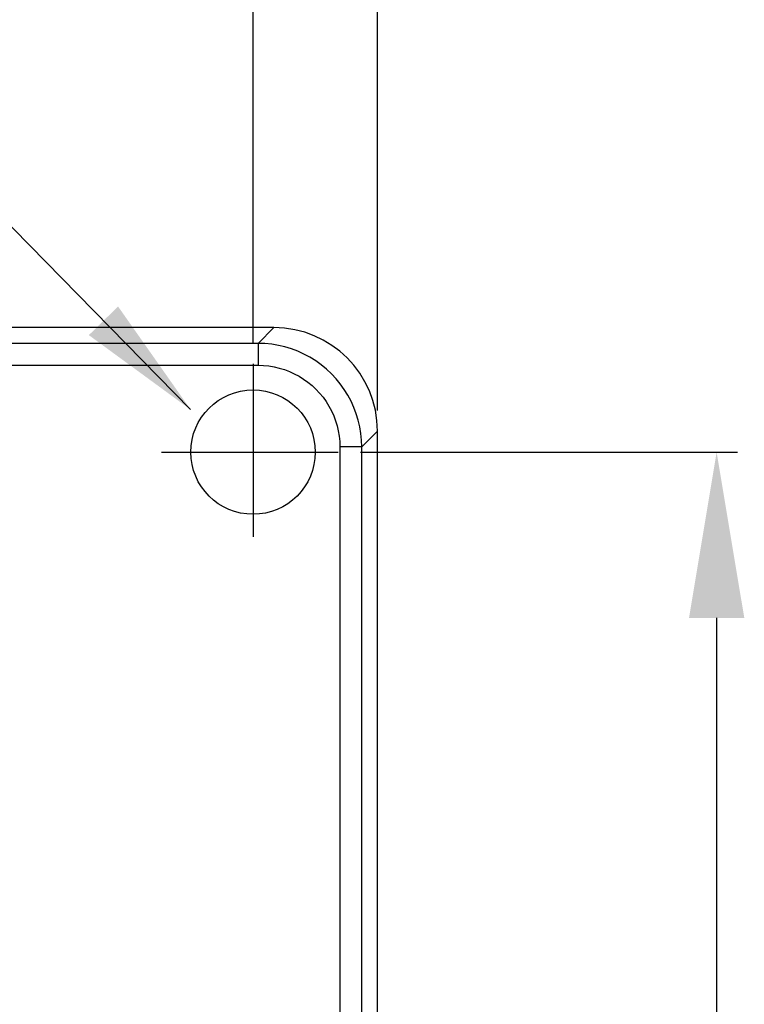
# Model space of a CAD drawing. Extents: x 12123 to 12493, y -1513 to -1171.
# Tile 22 of 33: x 12209 to 12243, y -1253 to -1205. Entities that reach past the tile are written whole.
import ezdxf

# ---------------------------------------------------------------- set-up
doc = ezdxf.new("R2010")
doc.units = 0
doc.layers.get('DEFPOINTS').update_dxf_attribs({"color": 8, "linetype": 'CONTINUOUS'})
doc.layers.add('2', color=2, linetype='CONTINUOUS')
doc.styles.get("Standard").update_dxf_attribs({"font": 'ARIAL.TTF'})
doc.dimstyles.new('ISO-25', dxfattribs={"dimtxt": 8, "dimasz": 8, "dimexe": 1, "dimexo": 1, "dimgap": 3, "dimtad": 1, "dimtxsty": 'STANDARD', "dimcen": 0, "dimclrd": 256, "dimclre": 256, "dimclrt": 2, "dimazin": 3, "dimtfac": 1, "dimtmove": 0, "dimatfit": 3})

# ---------------------------------------------------------------- blocks, each defined once
blk = doc.blocks.new('*D173')
at = {"layer": '2', "color": 7}
for p, q in [((12150.799, -1223.87), (12150.799, -1185.087)), ((12225.799, -1223.87), (12225.799, -1185.087)), ((12158.799, -1186.087), (12217.799, -1186.087))]:
    blk.add_line(p, q, dxfattribs=at)
for points in [[(12158.799, -1184.753), (12158.799, -1187.42), (12150.799, -1186.087)], [(12217.799, -1184.753), (12217.799, -1187.42), (12225.799, -1186.087)]]:
    blk.add_solid(points, dxfattribs=at)
at = {"layer": 'DEFPOINTS', "color": 0}
for p in [(12225.799, -1186.087), (12150.799, -1224.87), (12225.799, -1224.87)]:
    blk.add_point(p, dxfattribs=at)
at = {"layer": '2', "color": 7, "insert": (12188.299, -1179.018), "char_height": 8, "attachment_point": 5}
blk.add_mtext('75', dxfattribs=at)
blk = doc.blocks.new('*D174')
at = {"layer": '2', "color": 7}
for p, q in [((12150.799, -1223.87), (12150.799, -1199.94)), ((12219.799, -1220.618), (12219.799, -1199.94)), ((12158.799, -1200.94), (12211.799, -1200.94))]:
    blk.add_line(p, q, dxfattribs=at)
for points in [[(12158.799, -1199.606), (12158.799, -1202.273), (12150.799, -1200.94)], [(12211.799, -1199.606), (12211.799, -1202.273), (12219.799, -1200.94)]]:
    blk.add_solid(points, dxfattribs=at)
at = {"layer": 'DEFPOINTS', "color": 0}
for p in [(12219.799, -1200.94), (12219.799, -1221.618), (12150.799, -1224.87)]:
    blk.add_point(p, dxfattribs=at)
at = {"layer": '2', "color": 7, "insert": (12185.299, -1193.855), "char_height": 8, "attachment_point": 5}
blk.add_mtext('69', dxfattribs=at)
blk = doc.blocks.new('*D176')
at = {"layer": '2', "color": 7}
for p, q in [((12224.987, -1225.876), (12243.147, -1225.876)), ((12242.147, -1233.876), (12242.147, -1373.876)), ((12225.239, -1381.876), (12243.147, -1381.876))]:
    blk.add_line(p, q, dxfattribs=at)
for points in [[(12240.814, -1233.876), (12243.481, -1233.876), (12242.147, -1225.876)], [(12240.814, -1373.876), (12243.481, -1373.876), (12242.147, -1381.876)]]:
    blk.add_solid(points, dxfattribs=at)
at = {"layer": 'DEFPOINTS', "color": 0}
for p in [(12223.987, -1225.876), (12224.239, -1381.876), (12242.147, -1381.876)]:
    blk.add_point(p, dxfattribs=at)
at = {"layer": '2', "color": 7, "insert": (12235.063, -1303.662), "char_height": 8, "attachment_point": 5, "rotation": 90}
blk.add_mtext('156', dxfattribs=at)

msp = doc.modelspace()

# ---------------------------------------------------------------- linework, layer by layer
at = {"layer": '2', "color": 7}
for p, q in [((12220.806, -1219.876), (12155.792, -1219.876)), ((12220.806, -1219.876), (12220.046, -1220.636)), ((12220.046, -1220.636), (12193.299, -1220.636)), ((12220.046, -1220.636), (12220.046, -1221.689)), ((12193.299, -1221.689), (12220.046, -1221.689)), ((12219.799, -1221.618), (12219.799, -1229.97)), ((12225.799, -1224.87), (12225.039, -1225.63)), ((12225.799, -1374.883), (12225.799, -1224.87)), ((12223.987, -1225.63), (12223.987, -1374.123)), ((12225.039, -1225.63), (12223.987, -1225.63)), ((12225.039, -1374.123), (12225.039, -1225.63)), ((12215.383, -1225.876), (12223.907, -1225.876))]:
    msp.add_line(p, q, dxfattribs=at)
at = {"layer": '2', "color": 7, "flags": 128}
for points in [[(12225.039, -1225.63), (12225.028, -1225.302), (12224.996, -1224.977), (12224.943, -1224.654), (12224.868, -1224.336), (12224.773, -1224.024), (12224.658, -1223.718), (12224.523, -1223.421), (12224.369, -1223.133), (12224.197, -1222.855), (12224.006, -1222.59), (12223.799, -1222.337), (12223.576, -1222.099), (12223.337, -1221.875), (12223.085, -1221.668), (12222.819, -1221.478), (12222.542, -1221.305), (12222.254, -1221.152), (12221.956, -1221.017), (12221.65, -1220.902), (12221.338, -1220.807), (12221.02, -1220.733), (12220.698, -1220.679), (12220.373, -1220.647), (12220.046, -1220.636)], [(12220.046, -1221.689), (12220.304, -1221.697), (12220.561, -1221.722), (12220.815, -1221.764), (12221.066, -1221.823), (12221.313, -1221.897), (12221.554, -1221.988), (12221.789, -1222.095), (12222.016, -1222.216), (12222.235, -1222.352), (12222.445, -1222.502), (12222.645, -1222.666), (12222.833, -1222.842), (12223.009, -1223.03), (12223.173, -1223.229), (12223.323, -1223.439), (12223.459, -1223.658), (12223.58, -1223.885), (12223.687, -1224.12), (12223.778, -1224.362), (12223.852, -1224.608), (12223.911, -1224.859), (12223.953, -1225.114), (12223.978, -1225.371), (12223.987, -1225.63)]]:
    msp.add_lwpolyline(points, dxfattribs=at)
at = {"layer": '2', "color": 7, "ltscale": 0.5}
msp.add_circle((12219.799, -1225.876), 3, dxfattribs=at)
at = {"layer": '2', "color": 7}
msp.add_ellipse((12220.792, -1224.883), major_axis=(3.545, 3.545), ratio=0.997265, start_param=5.499157, end_param=7.067214, dxfattribs=at)

# ---------------------------------------------------------------- dimensions: what is measured, and where the dimension line sits
dim = msp.add_linear_dim(base=(12225.799, -1186.087), p1=(12150.799, -1224.87), p2=(12225.799, -1224.87), dimstyle='ISO-25', override={"dimclrd": 7, "dimclre": 7, "dimclrt": 7}, dxfattribs=at)
dim.commit()
dim.dimension.update_dxf_attribs({"geometry": '*D173', "text_midpoint": (12188.299, -1186.087), "dimtype": 160})
dim = msp.add_linear_dim(base=(12219.799, -1200.94), p1=(12150.799, -1224.87), p2=(12219.799, -1221.618), dimstyle='ISO-25', override={"dimclrd": 7, "dimclre": 7, "dimclrt": 7}, dxfattribs=at)
dim.commit()
dim.dimension.update_dxf_attribs({"geometry": '*D174', "text_midpoint": (12185.299, -1193.855)})
dim = msp.add_linear_dim(base=(12242.147, -1381.876), p1=(12223.987, -1225.876), p2=(12224.239, -1381.876), angle=90, dimstyle='ISO-25', override={"dimclrd": 7, "dimclre": 7, "dimclrt": 7}, dxfattribs=at)
dim.commit()
dim.dimension.update_dxf_attribs({"geometry": '*D176', "text_midpoint": (12242.147, -1303.662), "dimtype": 160})

# ---------------------------------------------------------------- leaders
at = {"layer": '2', "color": 7, "annotation_type": 0, "has_hookline": 1, "hookline_direction": 1, "text_width": 26.267}
msp.add_leader([(12216.79, -1223.829), (12203.601, -1210.381), (12197.601, -1210.381)], dimstyle='ISO-25', override={"dimtxt": 10, "dimasz": 6, "dimgap": 1, "dimtad": 0, "dimclrd": 7}, dxfattribs=at)

doc.saveas('drawing.dxf')
